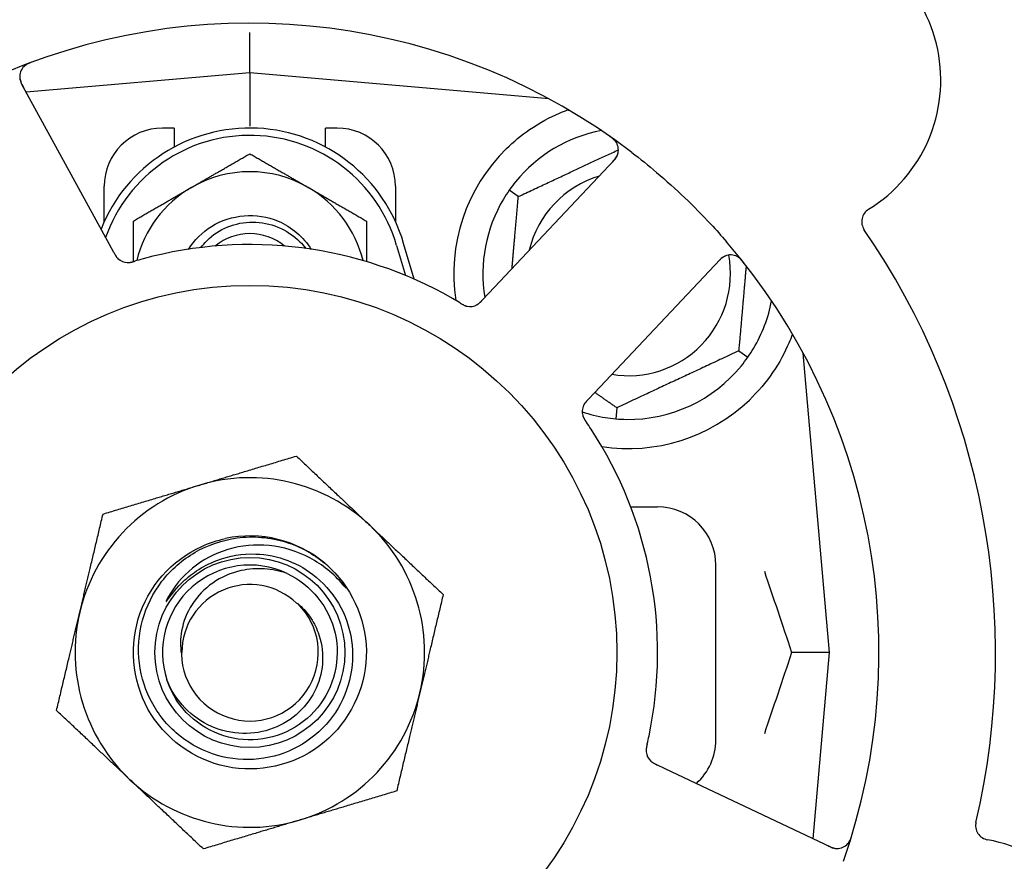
# Model space of a CAD drawing. Header units: inches. Extents: x 24 to 1128, y -69 to 748.
# Tile 27 of 256: x 131.49 to 133.61, y 226.22 to 228.03. Entities that reach past the tile are written whole.
import ezdxf

# ---------------------------------------------------------------- set-up
doc = ezdxf.new("R2010")
doc.units = ezdxf.units.IN
doc.header["$LTSCALE"] = 32
doc.header["$MEASUREMENT"] = 0
doc.layers.add('Dimension (ANSI)', color=7, linetype='Continuous', lineweight=25)
doc.layers.add('Visible (ANSI)', color=7, linetype='Continuous', lineweight=30)
doc.styles.add('Note Text (ANSI)', font='tahoma.ttf')
doc.dimstyles.new('SB Fraction-16 (ANSI)', dxfattribs={"dimscale": 32, "dimtxt": 0.125, "dimasz": 0.098425, "dimexe": 0.125, "dimexo": 0.0625, "dimgap": 0.031496, "dimtad": 0, "dimtih": 1, "dimtoh": 1, "dimdec": 4, "dimrnd": 1e-08, "dimzin": 0, "dimdsep": 46, "dimlunit": 5, "dimtxsty": 'Note Text (ANSI)', "dimcen": 0.09, "dimdle": 0.393701, "dimclrd": 256, "dimclre": 256, "dimclrt": 256, "dimadec": 0, "dimazin": 3, "dimtfac": 0.96, "dimtofl": 0, "dimtmove": 0, "dimatfit": 3, "dimfxl": 1, "dimfrac": 2, "dimtolj": 1, "dimtzin": 12, "dimlwd": -1, "dimlwe": -1, "dimarcsym": 0})

# ---------------------------------------------------------------- blocks, each defined once
blk = doc.blocks.new('*D15')
at = {"layer": 'Defpoints', "color": 0, "transparency": 16777216}
for p in [(159.2904, 460.4837), (67.9568, 170.772), (125.1654, 170.772)]:
    blk.add_point(p, dxfattribs=at)
at = {"layer": 'Dimension (ANSI)', "transparency": 16777216}
for p, q in [((157.2904, 460.4837), (63.9568, 460.4837)), ((67.9568, 457.3341), (67.9568, 323.1609)), ((67.9568, 173.9216), (67.9568, 316.0948)), ((123.1654, 170.772), (63.9568, 170.772))]:
    blk.add_line(p, q, dxfattribs=at)
for points in [[(67.4319, 457.3341), (68.4817, 457.3341), (67.9568, 460.4837)], [(67.4319, 173.9216), (68.4817, 173.9216), (67.9568, 170.772)]]:
    blk.add_solid(points, dxfattribs=at)
at = {"layer": 'Dimension (ANSI)', "transparency": 16777216, "insert": (55.7701, 322.153), "char_height": 4, "attachment_point": 1, "style": 'Note Text (ANSI)'}
blk.add_mtext('\\A1;289 11/16', dxfattribs=at)

msp = doc.modelspace()

# ---------------------------------------------------------------- linework, layer by layer
at = {"layer": 'Visible (ANSI)'}
for p, q in [((131.98611, 227.91583), (131.98611, 228.00182)), ((131.98611, 227.91583), (131.50615, 227.87384)), ((131.98611, 227.91583), (131.98611, 227.80124)), ((132.62809, 227.85966), (131.98611, 227.91583)), ((131.68481, 227.54728), (131.49618, 227.89206)), ((132.62486, 227.85994), (132.62486, 227.8614)), ((131.82361, 227.79708), (131.79861, 227.79708)), ((131.82361, 227.79708), (131.82361, 227.75624)), ((132.14861, 227.75624), (132.14861, 227.79708)), ((132.17361, 227.79708), (132.14861, 227.79708)), ((132.76835, 227.72872), (132.49873, 227.44277)), ((131.67361, 227.59653), (131.67361, 227.67208)), ((132.29861, 227.67208), (132.29861, 227.59653)), ((132.56214, 227.65015), (132.54262, 227.66382)), ((131.69435, 227.52985), (131.68481, 227.54728)), ((132.33844, 227.473), (132.31611, 227.54958)), ((132.30111, 227.5452), (132.31986, 227.48093)), ((132.72537, 227.22908), (132.99499, 227.51502)), ((132.49873, 227.44277), (132.48508, 227.4283)), ((133.03508, 227.319), (133.05459, 227.30533)), ((133.22986, 226.67208), (133.17369, 227.31406)), ((132.71174, 227.21462), (132.72537, 227.22908)), ((132.77345, 227.197), (132.77137, 227.17327)), ((132.8034, 226.98458), (132.86111, 226.98458)), ((132.98611, 226.48458), (132.98611, 226.85958)), ((133.22986, 226.67208), (133.14839, 226.67208)), ((133.1949, 226.27255), (133.22986, 226.67208)), ((132.8775, 226.4227), (132.85951, 226.43121)), ((133.23276, 226.25464), (132.8775, 226.4227))]:
    msp.add_line(p, q, dxfattribs=at)
for radius in [0.7875, 0.20385]:
    msp.add_circle((131.98611, 226.67208), radius, dxfattribs=at)
for centre, radius, start, end in [((133.14378, 227.89986), 0.325, 301.56477, 151.80207), ((131.98611, 226.67208), 1.35, 52.62287, 112.74397), ((131.5236, 227.90706), 0.03125, 110.53135, 208.68342), ((131.98611, 227.45333), 0.34375, 16.2602, 158.3076), ((131.79861, 227.67208), 0.125, 90, 180), ((131.98611, 227.45333), 0.32812, 16.2602, 160.60541), ((132.17361, 227.67208), 0.125, 0, 90), ((132.79861, 227.48458), 0.3125, 100.71622, 140.84193), ((132.74561, 227.75016), 0.03125, 316.68342, 54.83549), ((132.79861, 227.48458), 0.375, 134.27762, 188.78707), ((131.98611, 227.45333), 0.25, 60, 120), ((132.79861, 227.48458), 0.21875, 106.71618, 166.65066), ((131.98611, 227.45333), 0.25, 120, 166.26096), ((131.98611, 227.45333), 0.25, 13.73904, 60), ((132.79861, 227.48458), 0.3125, 149.15807, 189.35248), ((133.33027, 227.59632), 0.03125, 121.56477, 214.51231), ((131.98611, 227.45333), 0.11727, 50.56429, 129.43571), ((131.98611, 226.67208), 1.6, 346.81714, 34.5497), ((131.98611, 226.67208), 0.875, 60.19111, 105.17573), ((131.98611, 226.67208), 1.35, 340.62287, 40.74397), ((131.72455, 227.53976), 0.03125, 226.67765, 268.13682), ((132.79861, 227.48458), 0.21875, 260.57954, 10.53406), ((133.01772, 227.49358), 0.03125, 38.53135, 136.68342), ((132.79861, 227.48458), 0.3125, 329.15807, 349.28378), ((132.45839, 227.44554), 0.03125, 257.46904, 299.46837), ((132.79861, 227.48458), 0.3125, 269.15807, 320.84193), ((132.79861, 227.48458), 0.375, 261.21293, 313.75453), ((132.7305, 227.18896), 0.03125, 154.67765, 196.13682), ((132.79861, 227.48458), 0.3125, 251.46237, 260.84193), ((131.98611, 226.67208), 0.875, 348.19111, 33.17573), ((131.98611, 226.67208), 0.375, 46.68342, 106.68342), ((131.98611, 226.67208), 0.375, 106.68342, 166.68342), ((132.86111, 226.85958), 0.125, 0, 90), ((131.98611, 226.67208), 0.375, 346.68342, 46.68342), ((131.98611, 226.67208), 0.25, 49.96044, 102.10596), ((131.98611, 226.67208), 0.1875, 64.71096, 198.15663), ((131.98611, 226.67208), 0.25, 46.19222, 49.96044), ((131.98611, 226.67208), 0.14583, 46.55117, 180.00317), ((131.98611, 226.67208), 0.14696, 181.25861, 45.29572), ((131.98611, 226.67208), 0.375, 166.68342, 226.68342), ((131.98611, 226.67208), 0.375, 286.68342, 346.68342), ((132.86111, 226.48458), 0.125, 311.64189, 0), ((132.86766, 226.46193), 0.03125, 185.46904, 227.46837), ((131.98611, 226.67208), 0.375, 226.68342, 286.68342), ((131.98611, 226.67208), 0.875, 204.19111, 249.17573), ((133.57461, 226.30109), 0.03125, 166.85452, 259.80207), ((131.98611, 226.67208), 1.35, 196.62287, 256.74397), ((133.24612, 226.28289), 0.03125, 244.68342, 342.83549), ((133.51154, 225.95047), 0.325, 229.56477, 79.80207)]:
    msp.add_arc(centre, radius, start, end, dxfattribs=at)
for points, knots in [([(131.51926, 227.93879), (131.51867, 227.93857), (131.51809, 227.93835), (131.51652, 227.93776), (131.51552, 227.93737), (131.51368, 227.93661), (131.51283, 227.93624), (131.51067, 227.93525), (131.50936, 227.93459), (131.50713, 227.93335), (131.50617, 227.93276), (131.50457, 227.93168), (131.5039, 227.93119), (131.5026, 227.93016), (131.502, 227.92962), (131.50135, 227.929), (131.50122, 227.92887), (131.5011, 227.92875)], [0, 0, 0, 0, 0.005149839, 0.005149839, 0.013554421, 0.013554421, 0.020527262, 0.020527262, 0.031641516, 0.031641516, 0.041623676, 0.041623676, 0.051235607, 0.051235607, 0.06373445, 0.06373445, 0.067355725, 0.067355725, 0.067355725, 0.067355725]), ([(131.49235, 227.90712), (131.49235, 227.90683), (131.49236, 227.90646), (131.49246, 227.90467), (131.49269, 227.90293), (131.49339, 227.89984), (131.49381, 227.89838), (131.49514, 227.89474), (131.49613, 227.8925), (131.49773, 227.88932), (131.49821, 227.88839), (131.49916, 227.88662), (131.49962, 227.88577), (131.50008, 227.88493)], [0.058736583, 0.058736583, 0.058736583, 0.058736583, 0.064782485, 0.064782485, 0.086145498, 0.086145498, 0.103238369, 0.103238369, 0.123434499, 0.123434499, 0.131598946, 0.131598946, 0.138939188, 0.138939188, 0.138939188, 0.138939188]), ([(132.53681, 227.75306), (132.55195, 227.76783), (132.5689, 227.78175), (132.60791, 227.80852), (132.63032, 227.82042), (132.65605, 227.83147), (132.66176, 227.83377), (132.66751, 227.83591)], [0.55181372, 0.55181372, 0.55181372, 0.55181372, 0.71000954, 0.71000954, 0.90366002, 0.90366002, 0.95550669, 0.95550669, 0.95550669, 0.95550669]), ([(132.77293, 227.76534), (132.77278, 227.76558), (132.7726, 227.76589), (132.77196, 227.76691), (132.77142, 227.76768), (132.77013, 227.76933), (132.7693, 227.77028), (132.76776, 227.77185), (132.76725, 227.77233), (132.76596, 227.77353), (132.76513, 227.77425), (132.76333, 227.77574), (132.76233, 227.77651), (132.76076, 227.77768), (132.76016, 227.77811), (132.75897, 227.77896), (132.75839, 227.77936), (132.7578, 227.77977)], [0.051298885, 0.051298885, 0.051298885, 0.051298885, 0.057269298, 0.057269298, 0.069785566, 0.069785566, 0.083632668, 0.083632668, 0.089458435, 0.089458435, 0.09782017, 0.09782017, 0.107290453, 0.107290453, 0.113094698, 0.113094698, 0.118968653, 0.118968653, 0.118968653, 0.118968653]), ([(132.76278, 227.72282), (132.76343, 227.7235), (132.76408, 227.7242), (132.76659, 227.7269), (132.76838, 227.72895), (132.77114, 227.73258), (132.77222, 227.7342), (132.7738, 227.73697), (132.77442, 227.73828), (132.77526, 227.7404), (132.77553, 227.74121), (132.77579, 227.74207), (132.77584, 227.74225), (132.77589, 227.74241)], [0, 0, 0, 0, 0.007248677, 0.007248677, 0.028564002, 0.028564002, 0.04748221, 0.04748221, 0.065361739, 0.065361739, 0.076705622, 0.076705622, 0.079955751, 0.079955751, 0.079955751, 0.079955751]), ([(132.80564, 227.74486), (132.82386, 227.73095), (132.84161, 227.71665), (132.87948, 227.68455), (132.89967, 227.66638), (132.93859, 227.62915), (132.9571, 227.61035), (132.98655, 227.57867), (132.99784, 227.56605), (133.00891, 227.55319)], [-0.73117336, -0.73117336, -0.73117336, -0.73117336, -0.55242948, -0.55242948, -0.34016147, -0.34016147, -0.13232742, -0.13232742, 0, 0, 0, 0]), ([(131.85448, 227.53691), (131.86702, 227.5567), (131.88385, 227.57377), (131.90378, 227.58613), (131.94603, 227.61232), (132.00108, 227.61661), (132.04688, 227.59728), (132.07594, 227.58501), (132.10078, 227.56343), (132.11779, 227.5369)], [6.8488771, 6.8488771, 6.8488771, 6.8488771, 7.2990044, 7.2990044, 7.2990044, 8.2534333, 8.2534333, 8.2534333, 8.8590861, 8.8590861, 8.8590861, 8.8590861]), ([(131.88091, 227.54073), (131.88482, 227.54587), (131.8891, 227.55073), (131.90658, 227.56797), (131.92181, 227.578), (131.95552, 227.5918), (131.97371, 227.59534), (132.01073, 227.5953), (132.02919, 227.59161), (132.06396, 227.57729), (132.07989, 227.56669), (132.09797, 227.54878), (132.10227, 227.54391), (132.10623, 227.53879)], [-1.06231766, -1.06231766, -1.06231766, -1.06231766, -1.01273267, -1.01273267, -0.87465824, -0.87465824, -0.73438222, -0.73438222, -0.59190522, -0.59190522, -0.44722789, -0.44722789, -0.39760805, -0.39760805, -0.39760805, -0.39760805]), ([(131.69435, 227.52984), (131.69461, 227.52938), (131.69486, 227.52891), (131.69536, 227.52801), (131.6956, 227.52757), (131.69616, 227.52657), (131.69647, 227.52603), (131.69758, 227.5241), (131.69834, 227.52289), (131.6996, 227.52104), (131.70018, 227.52025), (131.7013, 227.5189), (131.70182, 227.51833), (131.7027, 227.51741), (131.70311, 227.51702), (131.70335, 227.5168), (131.70338, 227.51677), (131.70338, 227.51677), (131.70338, 227.51677), (131.70338, 227.51677)], [0, 0, 0, 0, 0.004355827, 0.004355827, 0.008687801, 0.008687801, 0.014307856, 0.014307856, 0.029588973, 0.029588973, 0.043844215, 0.043844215, 0.054171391, 0.054171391, 0.061954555, 0.061954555, 0.063871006, 0.063871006, 0.063878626, 0.063878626, 0.063878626, 0.063878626]), ([(131.69437, 227.52981), (131.69452, 227.52955), (131.69466, 227.52929), (131.69545, 227.52785), (131.69611, 227.52665), (131.69757, 227.52417), (131.69838, 227.52288), (131.69993, 227.52067), (131.70068, 227.5197), (131.70216, 227.51798), (131.70293, 227.51721), (131.7036, 227.51658), (131.70369, 227.51649), (131.70378, 227.51641)], [0, 0, 0, 0, 0.002309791, 0.002309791, 0.012623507, 0.012623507, 0.024338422, 0.024338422, 0.035397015, 0.035397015, 0.047442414, 0.047442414, 0.049661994, 0.049661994, 0.049661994, 0.049661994]), ([(131.72278, 227.50856), (131.72301, 227.50855), (131.72331, 227.50854), (131.72419, 227.50853), (131.72483, 227.50854), (131.72617, 227.50862), (131.72688, 227.50868), (131.72828, 227.50886), (131.72896, 227.50897), (131.73061, 227.50927), (131.73162, 227.50948), (131.7331, 227.50983), (131.73355, 227.50994), (131.73516, 227.51036), (131.73636, 227.51069), (131.73791, 227.51114), (131.7383, 227.51125), (131.73885, 227.51141), (131.73902, 227.51146), (131.73919, 227.51151)], [0.044252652, 0.044252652, 0.044252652, 0.044252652, 0.050671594, 0.050671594, 0.061250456, 0.061250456, 0.071050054, 0.071050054, 0.078610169, 0.078610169, 0.087196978, 0.087196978, 0.090753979, 0.090753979, 0.100050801, 0.100050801, 0.10314767, 0.10314767, 0.10451733, 0.10451733, 0.10451733, 0.10451733]), ([(131.72315, 227.50854), (131.72315, 227.50854), (131.72318, 227.50854), (131.72332, 227.50853), (131.72346, 227.50853), (131.72391, 227.50852), (131.72427, 227.50852), (131.7255, 227.50854), (131.72644, 227.5086), (131.72843, 227.50884), (131.72946, 227.50901), (131.73186, 227.5095), (131.73327, 227.50984), (131.736, 227.51058), (131.73733, 227.51097), (131.73882, 227.51141), (131.739, 227.51146), (131.73919, 227.51151)], [0.030853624, 0.030853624, 0.030853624, 0.030853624, 0.032941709, 0.032941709, 0.03638518, 0.03638518, 0.042347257, 0.042347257, 0.055267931, 0.055267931, 0.065838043, 0.065838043, 0.077516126, 0.077516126, 0.087897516, 0.087897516, 0.089364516, 0.089364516, 0.089364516, 0.089364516]), ([(133.00813, 227.52332), (133.00785, 227.52323), (133.0075, 227.5231), (133.00583, 227.52245), (133.00424, 227.5217), (133.00152, 227.52008), (133.00027, 227.51922), (132.99722, 227.51684), (132.99539, 227.5152), (132.99285, 227.5127), (132.99212, 227.51195), (132.99073, 227.51051), (132.99007, 227.50981), (132.98941, 227.50911)], [0.058736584, 0.058736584, 0.058736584, 0.058736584, 0.064782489, 0.064782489, 0.086145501, 0.086145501, 0.103238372, 0.103238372, 0.123434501, 0.123434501, 0.131598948, 0.131598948, 0.13893919, 0.13893919, 0.13893919, 0.13893919]), ([(133.04656, 227.50751), (133.04617, 227.508), (133.04579, 227.50849), (133.04474, 227.5098), (133.04406, 227.51063), (133.04276, 227.51215), (133.04215, 227.51284), (133.04054, 227.51458), (133.03951, 227.51563), (133.03764, 227.51736), (133.03678, 227.5181), (133.03526, 227.51929), (133.03459, 227.51977), (133.0332, 227.52069), (133.03251, 227.52109), (133.03172, 227.52152), (133.03155, 227.5216), (133.0314, 227.52168)], [0, 0, 0, 0, 0.005149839, 0.005149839, 0.013554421, 0.013554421, 0.020527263, 0.020527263, 0.031641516, 0.031641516, 0.041623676, 0.041623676, 0.051235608, 0.051235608, 0.063734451, 0.063734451, 0.067355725, 0.067355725, 0.067355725, 0.067355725]), ([(132.43703, 227.42194), (132.43663, 227.42218), (132.43619, 227.42245), (132.43572, 227.42273), (132.43151, 227.42524), (132.42574, 227.42863), (132.42108, 227.4313)], [0.48080563, 0.48080563, 0.48080563, 0.48080563, 0.5329828, 0.5329828, 0.5329828, 1, 1, 1, 1]), ([(132.43707, 227.42192), (132.43732, 227.42176), (132.43758, 227.42161), (132.43828, 227.42119), (132.43871, 227.42093), (132.44008, 227.42013), (132.44103, 227.41958), (132.44302, 227.41848), (132.44409, 227.41793), (132.44622, 227.4169), (132.44725, 227.41646), (132.44931, 227.41567), (132.45027, 227.41538), (132.45147, 227.41507), (132.45181, 227.41499), (132.45206, 227.41494)], [0.001596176, 0.001596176, 0.001596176, 0.001596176, 0.00393777, 0.00393777, 0.007842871, 0.007842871, 0.016055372, 0.016055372, 0.025513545, 0.025513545, 0.037191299, 0.037191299, 0.054193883, 0.054193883, 0.061558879, 0.061558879, 0.061558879, 0.061558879]), ([(132.43707, 227.42192), (132.43754, 227.42164), (132.438, 227.42135), (132.43894, 227.42079), (132.43941, 227.42052), (132.44097, 227.4196), (132.44208, 227.41897), (132.44391, 227.41799), (132.44467, 227.4176), (132.44642, 227.41677), (132.44736, 227.41638), (132.44905, 227.41575), (132.44982, 227.4155), (132.45106, 227.41516), (132.45158, 227.41504), (132.45189, 227.41497), (132.45193, 227.41496), (132.45195, 227.41496), (132.45195, 227.41496), (132.45195, 227.41496)], [0, 0, 0, 0, 0.004180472, 0.004180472, 0.008305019, 0.008305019, 0.018114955, 0.018114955, 0.025612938, 0.025612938, 0.036850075, 0.036850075, 0.047489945, 0.047489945, 0.056089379, 0.056089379, 0.05828692, 0.05828692, 0.058652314, 0.058652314, 0.058652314, 0.058652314]), ([(132.47263, 227.41772), (132.47271, 227.41777), (132.4728, 227.41781), (132.47307, 227.41796), (132.47327, 227.41807), (132.47414, 227.41857), (132.47493, 227.41907), (132.47678, 227.42037), (132.47791, 227.42126), (132.48009, 227.4232), (132.48118, 227.42425), (132.48271, 227.42581), (132.48319, 227.4263), (132.48389, 227.42704), (132.48413, 227.42729), (132.4846, 227.42778), (132.48482, 227.42802), (132.48505, 227.42827)], [0.038929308, 0.038929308, 0.038929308, 0.038929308, 0.040726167, 0.040726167, 0.043941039, 0.043941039, 0.054249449, 0.054249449, 0.066768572, 0.066768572, 0.07820649, 0.07820649, 0.083402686, 0.083402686, 0.086046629, 0.086046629, 0.08863019, 0.08863019, 0.08863019, 0.08863019]), ([(132.47335, 227.4181), (132.47335, 227.4181), (132.47336, 227.4181), (132.47342, 227.41814), (132.47362, 227.41825), (132.47421, 227.41859), (132.47468, 227.41887), (132.4757, 227.41954), (132.47624, 227.41992), (132.47693, 227.42044), (132.4771, 227.42057), (132.47834, 227.42156), (132.47971, 227.42278), (132.4818, 227.42486), (132.48241, 227.42549), (132.48336, 227.42648), (132.48369, 227.42683), (132.48436, 227.42753), (132.48471, 227.4279), (132.48505, 227.42827)], [0.028019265, 0.028019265, 0.028019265, 0.028019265, 0.028672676, 0.028672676, 0.033062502, 0.033062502, 0.040781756, 0.040781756, 0.051074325, 0.051074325, 0.054504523, 0.054504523, 0.075062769, 0.075062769, 0.083066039, 0.083066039, 0.087153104, 0.087153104, 0.091266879, 0.091266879, 0.091266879, 0.091266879]), ([(133.15049, 227.35516), (133.14808, 227.34855), (133.14548, 227.34192), (133.13419, 227.31582), (133.12248, 227.29378), (133.09349, 227.25152), (133.07628, 227.23126), (133.05795, 227.21371)], [1.38940877, 1.38940877, 1.38940877, 1.38940877, 1.45134152, 1.45134152, 1.64787025, 1.64787025, 1.84130789, 1.84130789, 1.84130789, 1.84130789]), ([(132.71171, 227.21459), (132.7115, 227.21437), (132.7113, 227.21415), (132.71018, 227.21296), (132.70924, 227.21195), (132.70734, 227.2098), (132.70636, 227.20863), (132.70473, 227.20648), (132.70405, 227.20547), (132.70287, 227.20353), (132.70237, 227.20256), (132.70198, 227.20173), (132.70192, 227.20161), (132.70188, 227.2015)], [0, 0, 0, 0, 0.002309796, 0.002309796, 0.012623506, 0.012623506, 0.024338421, 0.024338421, 0.035397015, 0.035397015, 0.047442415, 0.047442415, 0.049661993, 0.049661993, 0.049661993, 0.049661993]), ([(132.71174, 227.21462), (132.71138, 227.21423), (132.71101, 227.21385), (132.7103, 227.21309), (132.70996, 227.21272), (132.70919, 227.21189), (132.70876, 227.21143), (132.70727, 227.20977), (132.70635, 227.20868), (132.70498, 227.20691), (132.70442, 227.20611), (132.70348, 227.20462), (132.70309, 227.20396), (132.70249, 227.20283), (132.70225, 227.20232), (132.70211, 227.20203), (132.70209, 227.20199), (132.70209, 227.20199), (132.70209, 227.20199), (132.70209, 227.20199)], [0, 0, 0, 0, 0.004355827, 0.004355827, 0.0086878, 0.0086878, 0.014307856, 0.014307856, 0.029588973, 0.029588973, 0.043844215, 0.043844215, 0.054171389, 0.054171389, 0.061954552, 0.061954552, 0.063871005, 0.063871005, 0.063878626, 0.063878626, 0.063878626, 0.063878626]), ([(132.70028, 227.18101), (132.70034, 227.18078), (132.70042, 227.18049), (132.70069, 227.17965), (132.7009, 227.17905), (132.70139, 227.1778), (132.70166, 227.17715), (132.70227, 227.17587), (132.70258, 227.17525), (132.70337, 227.17378), (132.70389, 227.17288), (132.70468, 227.17158), (132.70492, 227.17119), (132.70581, 227.16979), (132.7065, 227.16875), (132.70741, 227.16741), (132.70763, 227.16708), (132.70796, 227.1666), (132.70806, 227.16646), (132.70816, 227.16631)], [0.044252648, 0.044252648, 0.044252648, 0.044252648, 0.050671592, 0.050671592, 0.061250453, 0.061250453, 0.071050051, 0.071050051, 0.078610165, 0.078610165, 0.087196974, 0.087196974, 0.090753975, 0.090753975, 0.100050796, 0.100050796, 0.103147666, 0.103147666, 0.104517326, 0.104517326, 0.104517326, 0.104517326]), ([(132.70037, 227.18064), (132.70037, 227.18064), (132.70038, 227.18061), (132.70042, 227.18048), (132.70046, 227.18035), (132.70059, 227.17992), (132.7007, 227.17957), (132.7011, 227.17841), (132.70145, 227.17754), (132.70229, 227.17572), (132.70277, 227.17479), (132.70398, 227.17266), (132.70474, 227.17142), (132.70628, 227.16906), (132.70707, 227.16791), (132.70794, 227.16663), (132.70805, 227.16647), (132.70816, 227.16631)], [0.030853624, 0.030853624, 0.030853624, 0.030853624, 0.032941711, 0.032941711, 0.036385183, 0.036385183, 0.042347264, 0.042347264, 0.055267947, 0.055267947, 0.065838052, 0.065838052, 0.077516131, 0.077516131, 0.087897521, 0.087897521, 0.089364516, 0.089364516, 0.089364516, 0.089364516]), ([(132.15917, 226.85249), (132.20983, 226.8039), (132.23849, 226.73318), (132.23594, 226.66303), (132.23341, 226.5929), (132.19973, 226.52446), (132.14572, 226.47966), (132.09172, 226.43486), (132.01826, 226.41442), (131.94889, 226.42486), (131.8779, 226.43555), (131.81241, 226.47848), (131.77428, 226.5393), (131.73655, 226.59951), (131.72624, 226.67619), (131.74674, 226.74422), (131.76722, 226.81217), (131.81809, 226.87034), (131.88271, 226.89969), (131.89903, 226.9071), (131.91616, 226.91265), (131.93369, 226.91632)], [5.2445607, 5.2445607, 5.2445607, 5.2445607, 6.086966, 6.086966, 6.086966, 6.9291128, 6.9291128, 6.9291128, 7.7710085, 7.7710085, 7.7710085, 8.6324711, 8.6324711, 8.6324711, 9.4850832, 9.4850832, 9.4850832, 10.3367446, 10.3367446, 10.3367446, 10.5518672, 10.5518672, 10.5518672, 10.5518672]), ([(131.99889, 226.88331), (132.02238, 226.88254), (132.04557, 226.87786), (132.08968, 226.86106), (132.11028, 226.84899), (132.15016, 226.81575), (132.16806, 226.79361), (132.19457, 226.74348), (132.20281, 226.71592), (132.20835, 226.65889), (132.20548, 226.62996), (132.18878, 226.57453), (132.175, 226.5486), (132.13812, 226.50322), (132.1153, 226.48427), (132.06343, 226.456), (132.03484, 226.44706), (131.97553, 226.44054), (131.94539, 226.44315), (131.88749, 226.45981), (131.86032, 226.4738), (131.81263, 226.51157), (131.79262, 226.53506), (131.76255, 226.58862), (131.75287, 226.61823), (131.74532, 226.67979), (131.74763, 226.71116), (131.76418, 226.77154), (131.77836, 226.79995), (131.81696, 226.84999), (131.84109, 226.87107), (131.89631, 226.903), (131.92693, 226.91344), (131.95868, 226.91775)], [-3.5801326, -3.5801326, -3.5801326, -3.5801326, -3.4004535, -3.4004535, -3.2191752, -3.2191752, -3.0035583, -3.0035583, -2.7857358, -2.7857358, -2.5657084, -2.5657084, -2.3434763, -2.3434763, -2.1190401, -2.1190401, -1.8924003, -1.8924003, -1.6635571, -1.6635571, -1.4325112, -1.4325112, -1.1992628, -1.1992628, -0.9638125, -0.9638125, -0.7261606, -0.7261606, -0.4863077, -0.4863077, -0.244254, -0.244254, 0, 0, 0, 0]), ([(131.95868, 226.91775), (131.97614, 226.92011), (131.99381, 226.92056), (132.0292, 226.91761), (132.04682, 226.91415), (132.0943, 226.89928), (132.12258, 226.88387), (132.14694, 226.86348)], [-0.51193076, -0.51193076, -0.51193076, -0.51193076, -0.37804019, -0.37804019, -0.24204071, -0.24204071, 0, 0, 0, 0]), ([(132.18592, 226.81762), (132.16609, 226.84096), (132.14209, 226.86041), (132.08788, 226.88932), (132.05813, 226.89843), (131.99772, 226.90446), (131.96769, 226.90165), (131.91132, 226.88476), (131.88545, 226.87117), (131.84121, 226.83525), (131.82307, 226.81356), (131.80969, 226.78895)], [-1.1317323, -1.1317323, -1.1317323, -1.1317323, -0.8984595, -0.8984595, -0.6634575, -0.6634575, -0.435379, -0.435379, -0.2142259, -0.2142259, 0, 0, 0, 0]), ([(131.83925, 226.82052), (131.84916, 226.83033), (131.85993, 226.83915), (131.8851, 226.85602), (131.89968, 226.86355), (131.94177, 226.87954), (131.97026, 226.88426), (131.99889, 226.88331)], [-0.44935864, -0.44935864, -0.44935864, -0.44935864, -0.34320731, -0.34320731, -0.21838639, -0.21838639, 0, 0, 0, 0]), ([(132.06621, 226.84161), (132.05048, 226.84709), (132.03409, 226.85044), (132.00071, 226.85258), (131.98388, 226.85132), (131.94553, 226.84282), (131.92473, 226.83379), (131.88871, 226.80864), (131.87363, 226.79308), (131.85102, 226.75778), (131.84339, 226.73859), (131.83682, 226.70204), (131.83659, 226.68527), (131.83919, 226.66885)], [-0.89666376, -0.89666376, -0.89666376, -0.89666376, -0.7697294, -0.7697294, -0.64162523, -0.64162523, -0.47009117, -0.47009117, -0.30597672, -0.30597672, -0.14928046, -0.14928046, -0.02134877, -0.02134877, -0.02134877, -0.02134877]), ([(132.15917, 226.85249), (132.167, 226.84495), (132.17436, 226.83681), (132.18638, 226.82125), (132.19006, 226.8155), (132.19189, 226.81212), (132.19222, 226.81149), (132.19243, 226.81093), (132.19247, 226.8108), (132.19249, 226.81067), (132.19249, 226.81063), (132.19249, 226.81057), (132.19248, 226.81056), (132.19247, 226.81053), (132.19246, 226.81052), (132.19244, 226.81051), (132.19243, 226.8105), (132.19239, 226.8105), (132.19237, 226.8105), (132.19229, 226.81053), (132.19224, 226.81056), (132.19139, 226.81113), (132.18906, 226.81392), (132.18592, 226.81762)], [-0.28928031, -0.28928031, -0.28928031, -0.28928031, -0.16787143, -0.16787143, -0.06646306, -0.06646306, -0.04917499, -0.04917499, -0.04476579, -0.04476579, -0.04306859, -0.04306859, -0.04215282, -0.04215282, -0.04143605, -0.04143605, -0.040655, -0.040655, -0.03948059, -0.03948059, -0.0370912, -0.0370912, 0, 0, 0, 0]), ([(132.06621, 226.84161), (132.11749, 226.81738), (132.15653, 226.76867), (132.16901, 226.71333), (132.18149, 226.65801), (132.16715, 226.59726), (132.13124, 226.55336), (132.0954, 226.50955), (132.03886, 226.48346), (131.98227, 226.48462), (131.92558, 226.48578), (131.87006, 226.51427), (131.83606, 226.55965), (131.82383, 226.57596), (131.81449, 226.59433), (131.80821, 226.61371)], [5.153766, 5.153766, 5.153766, 5.153766, 6.061332, 6.061332, 6.061332, 6.968806, 6.968806, 6.968806, 7.8744508, 7.8744508, 7.8744508, 8.7817425, 8.7817425, 8.7817425, 9.107885, 9.107885, 9.107885, 9.107885]), ([(131.80969, 226.78895), (131.80889, 226.78748), (131.80803, 226.78582), (131.80706, 226.78371), (131.80664, 226.78273), (131.8064, 226.78192), (131.80636, 226.78176), (131.80634, 226.78158), (131.80634, 226.78153), (131.80635, 226.78146), (131.80636, 226.78144), (131.80638, 226.78141), (131.80639, 226.7814), (131.80642, 226.78138), (131.80643, 226.78138), (131.80647, 226.78138), (131.8065, 226.78139), (131.80657, 226.78142), (131.80662, 226.78145), (131.80681, 226.78159), (131.807, 226.78178), (131.80786, 226.78274), (131.80882, 226.78402), (131.81456, 226.79181), (131.82405, 226.80548), (131.83925, 226.82052)], [-0.32002064, -0.32002064, -0.32002064, -0.32002064, -0.25037654, -0.25037654, -0.22022079, -0.22022079, -0.21319305, -0.21319305, -0.21059304, -0.21059304, -0.20923641, -0.20923641, -0.20821255, -0.20821255, -0.20712521, -0.20712521, -0.2055378, -0.2055378, -0.20262718, -0.20262718, -0.19315319, -0.19315319, -0.1629071, -0.1629071, 0, 0, 0, 0]), ([(132.08949, 226.77653), (132.09867, 226.76873), (132.10686, 226.75982), (132.1217, 226.73914), (132.12801, 226.72726), (132.13971, 226.69582), (132.14293, 226.67573), (132.14154, 226.63488), (132.13674, 226.61452), (132.11945, 226.57623), (132.10693, 226.55876), (132.07555, 226.52915), (132.05684, 226.51745), (132.01549, 226.50159), (131.99318, 226.49779), (131.94777, 226.49888), (131.92513, 226.50397), (131.88251, 226.5227), (131.86304, 226.53635), (131.82995, 226.57069), (131.81682, 226.59121), (131.80794, 226.61365)], [-1.5503297, -1.5503297, -1.5503297, -1.5503297, -1.4577971, -1.4577971, -1.3550285, -1.3550285, -1.200467, -1.200467, -1.0416694, -1.0416694, -0.8786368, -0.8786368, -0.7113708, -0.7113708, -0.5398726, -0.5398726, -0.3641439, -0.3641439, -0.1841858, -0.1841858, 0, 0, 0, 0]), ([(132.83861, 226.47494), (132.83872, 226.47541), (132.83883, 226.4759), (132.83896, 226.47644), (132.84005, 226.48121), (132.84149, 226.48775), (132.84259, 226.49301)], [0.48080563, 0.48080563, 0.48080563, 0.48080563, 0.5329828, 0.5329828, 0.5329828, 1, 1, 1, 1]), ([(132.8386, 226.4749), (132.83848, 226.47437), (132.83836, 226.47384), (132.83811, 226.47278), (132.83799, 226.47225), (132.8376, 226.47047), (132.83735, 226.46922), (132.83698, 226.46718), (132.83685, 226.46634), (132.8366, 226.46441), (132.83652, 226.4634), (132.83644, 226.4616), (132.83644, 226.46079), (132.8365, 226.45951), (132.83654, 226.45897), (132.83658, 226.45866), (132.83658, 226.45861), (132.83658, 226.4586), (132.83658, 226.4586), (132.83658, 226.4586)], [0, 0, 0, 0, 0.004180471, 0.004180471, 0.008305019, 0.008305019, 0.018114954, 0.018114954, 0.025612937, 0.025612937, 0.036850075, 0.036850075, 0.047489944, 0.047489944, 0.05608938, 0.05608938, 0.05828692, 0.05828692, 0.058652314, 0.058652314, 0.058652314, 0.058652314]), ([(132.8386, 226.4749), (132.83854, 226.47461), (132.83847, 226.47432), (132.83829, 226.47353), (132.83818, 226.47303), (132.83783, 226.47148), (132.8376, 226.47041), (132.83718, 226.46818), (132.83698, 226.46699), (132.83666, 226.46465), (132.83656, 226.46353), (132.83645, 226.46132), (132.83647, 226.46032), (132.83654, 226.45908), (132.83657, 226.45875), (132.8366, 226.45849)], [0.001596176, 0.001596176, 0.001596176, 0.001596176, 0.003937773, 0.003937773, 0.007842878, 0.007842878, 0.016055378, 0.016055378, 0.025513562, 0.025513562, 0.03719134, 0.03719134, 0.0541939, 0.0541939, 0.061558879, 0.061558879, 0.061558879, 0.061558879]), ([(132.84561, 226.43978), (132.84567, 226.43972), (132.84575, 226.43965), (132.84597, 226.43944), (132.84613, 226.43929), (132.84687, 226.43861), (132.84759, 226.43801), (132.84941, 226.43665), (132.8506, 226.43586), (132.85312, 226.43438), (132.85446, 226.43367), (132.85641, 226.4327), (132.85702, 226.4324), (132.85795, 226.43195), (132.85826, 226.4318), (132.85887, 226.43151), (132.85917, 226.43137), (132.85947, 226.43123)], [0.038929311, 0.038929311, 0.038929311, 0.038929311, 0.040726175, 0.040726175, 0.043941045, 0.043941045, 0.054249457, 0.054249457, 0.066768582, 0.066768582, 0.078206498, 0.078206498, 0.083402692, 0.083402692, 0.086046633, 0.086046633, 0.088630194, 0.088630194, 0.088630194, 0.088630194]), ([(132.84619, 226.43921), (132.84619, 226.43921), (132.84619, 226.43921), (132.84624, 226.43916), (132.84641, 226.43901), (132.84692, 226.43855), (132.84733, 226.43819), (132.84828, 226.43743), (132.84881, 226.43703), (132.84951, 226.43654), (132.84969, 226.43642), (132.85102, 226.43554), (132.8526, 226.43461), (132.85522, 226.43327), (132.85601, 226.43288), (132.85725, 226.43228), (132.85768, 226.43208), (132.85856, 226.43166), (132.85902, 226.43144), (132.85947, 226.43123)], [0.028019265, 0.028019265, 0.028019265, 0.028019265, 0.028672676, 0.028672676, 0.033062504, 0.033062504, 0.040781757, 0.040781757, 0.051074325, 0.051074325, 0.054504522, 0.054504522, 0.07506277, 0.07506277, 0.083066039, 0.083066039, 0.087153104, 0.087153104, 0.091266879, 0.091266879, 0.091266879, 0.091266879]), ([(133.269, 226.2616), (133.26919, 226.26182), (133.26943, 226.26209), (133.2702, 226.26301), (133.27076, 226.26376), (133.27193, 226.2655), (133.27259, 226.26658), (133.27359, 226.26853), (133.2739, 226.26916), (133.27464, 226.27076), (133.27507, 226.27177), (133.27593, 226.27395), (133.27635, 226.27513), (133.27698, 226.27699), (133.27721, 226.2777), (133.27764, 226.27908), (133.27785, 226.27976), (133.27806, 226.28045)], [0.051298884, 0.051298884, 0.051298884, 0.051298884, 0.057269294, 0.057269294, 0.069785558, 0.069785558, 0.083632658, 0.083632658, 0.089458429, 0.089458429, 0.097820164, 0.097820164, 0.107290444, 0.107290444, 0.113094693, 0.113094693, 0.118968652, 0.118968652, 0.118968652, 0.118968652]), ([(133.22543, 226.25811), (133.22628, 226.25771), (133.22714, 226.2573), (133.23049, 226.25575), (133.23299, 226.25469), (133.23729, 226.25318), (133.23917, 226.25266), (133.24229, 226.25201), (133.24373, 226.25182), (133.246, 226.25168), (133.24686, 226.25167), (133.24776, 226.25169), (133.24795, 226.2517), (133.24812, 226.25171)], [0, 0, 0, 0, 0.007248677, 0.007248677, 0.028564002, 0.028564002, 0.047482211, 0.047482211, 0.06536174, 0.06536174, 0.076705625, 0.076705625, 0.079955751, 0.079955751, 0.079955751, 0.079955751])]:
    msp.add_open_spline(points, degree=3, knots=knots, dxfattribs=at)
for points, weights in [([(132.66751, 227.83591), (132.66907, 227.83578), (132.67064, 227.83565)], [0.999914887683, 0.9999148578, 0.999914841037]), ([(131.86111, 227.66983), (131.91912, 227.70333), (131.98611, 227.742)], [1, 1.0379548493, 1]), ([(131.98611, 227.742), (132.0531, 227.70333), (132.11111, 227.66983)], [1, 1.0379548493, 1]), ([(132.56214, 227.65015), (132.67377, 227.70221), (132.77686, 227.75028)], [1.04422863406, 1.17902301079, 1.08886732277]), ([(131.73611, 227.59766), (131.8031, 227.63634), (131.86111, 227.66983)], [1, 1.0379548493, 1]), ([(132.11111, 227.66983), (132.16912, 227.63634), (132.23611, 227.59766)], [1, 1.0379548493, 1]), ([(132.54863, 227.49569), (132.5549, 227.56741), (132.56214, 227.65015)], [1.12448377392, 1.13145726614, 1.04422863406]), ([(131.73611, 227.51063), (131.73611, 227.55158), (131.73611, 227.59766)], [1.01840499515, 1.02227336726, 1]), ([(132.23611, 227.59766), (132.23611, 227.55156), (132.23611, 227.5106)], [1, 1.02228011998, 1.01840264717]), ([(133.05107, 227.50175), (133.0436, 227.41639), (133.03508, 227.319)], [1.11819795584, 1.14843950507, 1.04422863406]), ([(133.03508, 227.319), (132.90426, 227.258), (132.77345, 227.197)], [1.04422863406, 1.20577136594, 1.04422863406]), ([(132.77345, 227.197), (132.74884, 227.21423), (132.72627, 227.23003)], [1.04422863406, 1.07418802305, 1.09303499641]), ([(131.87845, 227.03129), (131.9747, 227.06014), (132.08585, 227.09345)], [1, 1.0379548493, 1]), ([(132.08585, 227.09345), (132.17026, 227.01385), (132.24337, 226.94492)], [1, 1.0379548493, 1]), ([(131.67106, 226.96914), (131.7822, 227.00244), (131.87845, 227.03129)], [1, 1.0379548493, 1]), ([(131.62119, 226.75845), (131.64434, 226.85623), (131.67106, 226.96914)], [1, 1.0379548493, 1]), ([(132.24337, 226.94492), (132.31648, 226.87598), (132.40089, 226.79639)], [1, 1.0379548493, 1]), ([(132.40089, 226.79639), (132.37417, 226.68348), (132.35103, 226.5857)], [1, 1.0379548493, 1]), ([(131.57132, 226.54777), (131.59805, 226.66067), (131.62119, 226.75845)], [1, 1.0379548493, 1]), ([(132.35103, 226.5857), (132.32788, 226.48792), (132.30116, 226.37502)], [1, 1.0379548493, 1]), ([(131.72885, 226.39924), (131.65574, 226.46817), (131.57132, 226.54777)], [1, 1.0379548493, 1]), ([(131.88637, 226.25071), (131.80196, 226.3303), (131.72885, 226.39924)], [1, 1.0379548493, 1]), ([(132.30116, 226.37502), (132.19002, 226.34171), (132.09376, 226.31286)], [1, 1.0379548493, 1]), ([(132.09376, 226.31286), (131.99751, 226.28402), (131.88637, 226.25071)], [1, 1.0379548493, 1])]:
    msp.add_rational_spline(points, weights, degree=2, dxfattribs=at)
for points in [[(132.55629, 227.68191), (132.55173, 227.6763), (132.547, 227.67006), (132.54262, 227.66382)], [(132.54262, 227.66382), (132.53826, 227.65757), (132.53401, 227.65099), (132.5303, 227.64479)], [(131.75705, 227.51656), (131.75128, 227.515), (131.74392, 227.5129), (131.73918, 227.51151)], [(133.05459, 227.30533), (133.05896, 227.31158), (133.06321, 227.31816), (133.06692, 227.32437)], [(133.04092, 227.28724), (133.04549, 227.29285), (133.05022, 227.29909), (133.05459, 227.30533)], [(132.74887, 227.17606), (132.75601, 227.17491), (132.76378, 227.17394), (132.77137, 227.17327)], [(132.77137, 227.17327), (132.77897, 227.17261), (132.78679, 227.17222), (132.79402, 227.17211)], [(132.71848, 227.15088), (132.71521, 227.15589), (132.71094, 227.16224), (132.70815, 227.16632)], [(133.09008, 226.84639), (133.10862, 226.79176), (133.12874, 226.73235), (133.14839, 226.67208)], [(132.08949, 226.77653), (132.08846, 226.77701), (132.08743, 226.77749), (132.0864, 226.77795)], [(131.84028, 226.67207), (131.8399, 226.671), (131.83954, 226.66993), (131.83919, 226.66885)], [(133.14839, 226.67208), (133.12874, 226.6118), (133.10863, 226.5524), (133.09008, 226.49776)]]:
    msp.add_open_spline(points, degree=3, dxfattribs=at)

# ---------------------------------------------------------------- dimensions: what is measured, and where the dimension line sits
at = {"layer": 'Dimension (ANSI)'}
dim = msp.add_linear_dim(base=(67.95681, 170.77197), p1=(159.29037, 460.48367), p2=(125.16537, 170.77197), angle=270, dimstyle='SB Fraction-16 (ANSI)', override={"dimgap": 0.031496, "dimdec": 4, "dimtol": 0, "dimlim": 0, "dimtp": 0, "dimtm": 0, "dimtdec": 2, "dimatfit": 1}, dxfattribs=at)
dim.commit()
dim.dimension.update_dxf_attribs({"geometry": '*D15', "text_midpoint": (67.95681, 319.62782), "dimtype": 160})

doc.saveas('drawing.dxf')
